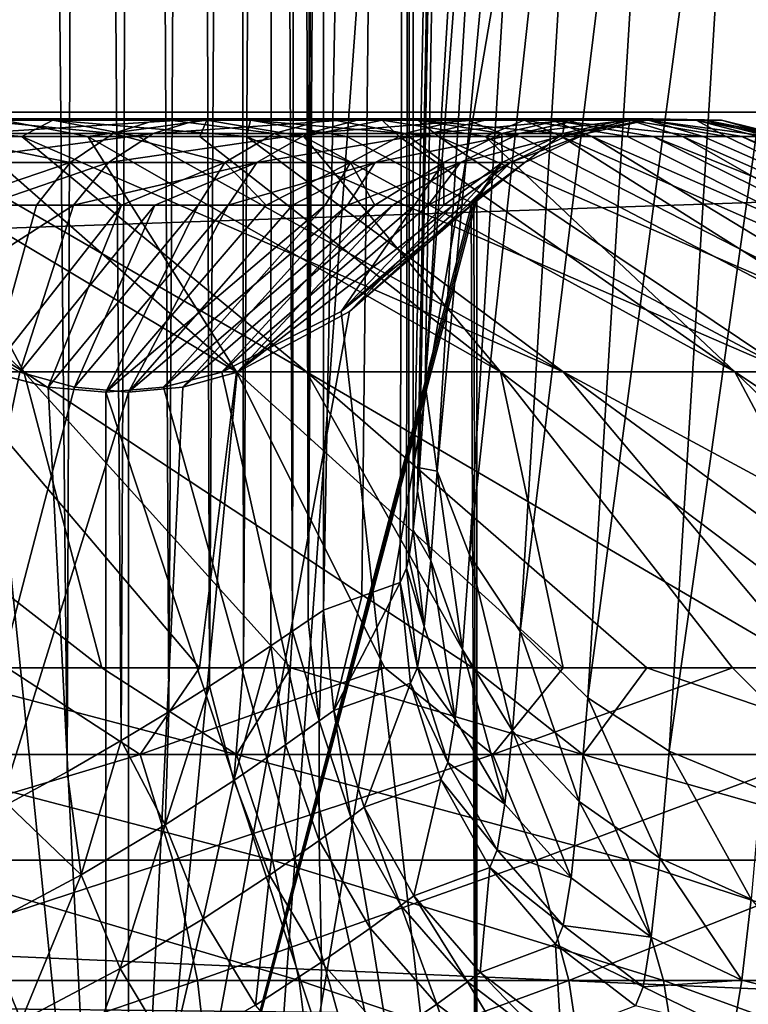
# Model space of a CAD drawing. Header units: metres. Extents: x -22 to 72, y -222 to 22.
# Tile 168 of 256: x 0.984 to 1.716, y 12.01 to 12.998. Entities that reach past the tile are written whole.
import ezdxf

# ---------------------------------------------------------------- set-up
doc = ezdxf.new("R2010")
doc.units = ezdxf.units.M
doc.layers.add('solid_509499_SW0002', color=7, linetype='CONTINUOUS')

msp = doc.modelspace()

# ---------------------------------------------------------------- linework, layer by layer
at = {"layer": 'solid_509499_SW0002'}
for points in [[(0.612328, 11.68392, 120.188515), (1.946424, 21.626549, 120.013718), (0.974193, 21.692097, 120.013718)], [(0.612328, 11.68392, 120.188515), (1.222978, 11.63586, 120.188515), (1.946424, 21.626549, 120.013718)], [(1.222978, 11.63586, 120.188515), (2.914736, 21.517445, 120.013718), (1.946424, 21.626549, 120.013718)], [(1.222978, 11.63586, 120.188515), (1.830276, 11.555908, 120.188515), (2.914736, 21.517445, 120.013718)], [(1.03216, 12.243481, 104.329926), (0.972063, 12.210772, 104.268829), (0.984238, 17.183352, 104.28038)], [(1.03216, 12.243481, 104.329926), (0.984238, 17.183352, 104.28038), (1.050379, 17.173532, 104.350677)], [(1.086336, 12.274796, 104.395325), (1.03216, 12.243481, 104.329926), (1.050379, 17.173532, 104.350677)], [(1.086336, 12.274796, 104.395325), (1.050379, 17.173532, 104.350677), (1.109399, 17.163919, 104.426971)], [(1.133993, 12.303697, 104.46386), (1.086336, 12.274796, 104.395325), (1.109399, 17.163919, 104.426971)], [(1.133993, 12.303697, 104.46386), (1.109399, 17.163919, 104.426971), (1.160723, 17.154789, 104.508461)], [(1.174822, 12.329397, 104.534325), (1.133993, 12.303697, 104.46386), (1.160723, 17.154789, 104.508461)], [(1.174822, 12.329397, 104.534325), (1.160723, 17.154789, 104.508461), (1.203892, 17.146383, 104.594345)], [(1.208904, 12.351495, 104.605835), (1.174822, 12.329397, 104.534325), (1.203892, 17.146383, 104.594345)], [(1.208904, 12.351495, 104.605835), (1.203892, 17.146383, 104.594345), (1.238557, 17.13891, 104.683792)], [(1.236575, 12.369849, 104.67791), (1.208904, 12.351495, 104.605835), (1.238557, 17.13891, 104.683792)], [(1.25816, 12.384383, 104.750191), (1.236575, 12.369849, 104.67791), (1.238557, 17.13891, 104.683792)], [(1.25816, 12.384383, 104.750191), (1.238557, 17.13891, 104.683792), (1.264455, 17.132565, 104.776001)], [(1.273957, 12.395145, 104.822334), (1.25816, 12.384383, 104.750191), (1.264455, 17.132565, 104.776001)], [(1.273957, 12.395145, 104.822334), (1.264455, 17.132565, 104.776001), (1.28139, 17.12747, 104.870079)], [(1.273957, 12.395145, 104.822334), (1.28139, 17.12747, 104.870079), (1.289257, 17.123735, 104.965103)], [(1.273957, 12.395145, 104.822334), (1.289257, 17.123735, 104.965103), (1.289257, 14.764734, 104.965103)], [(1.289257, 12.40575, 104.965103), (1.289257, 14.764734, 104.965103), (1.377988, 17.069614, 107.506042)], [(1.327713, 12.419573, 106.066338), (1.289257, 12.40575, 104.965103), (1.377988, 17.069614, 107.506042)], [(1.366214, 12.433308, 107.168877), (1.327713, 12.419573, 106.066338), (1.377988, 17.069614, 107.506042)], [(1.37279, 12.447686, 107.357201), (1.366214, 12.433308, 107.168877), (1.377988, 17.069614, 107.506042)], [(1.374957, 12.457771, 107.419235), (1.37279, 12.447686, 107.357201), (1.377988, 17.069614, 107.506042)], [(1.379293, 12.486234, 107.543396), (1.374957, 12.457771, 107.419235), (1.377988, 17.069614, 107.506042)], [(1.379293, 12.486234, 107.543396), (1.377988, 17.069614, 107.506042), (1.466298, 17.015234, 110.034897)], [(1.383513, 12.525128, 107.664261), (1.379293, 12.486234, 107.543396), (1.466298, 17.015234, 110.034897)], [(1.385569, 12.548333, 107.723122), (1.383513, 12.525128, 107.664261), (1.466298, 17.015234, 110.034897)], [(1.391491, 12.632495, 107.892693), (1.385569, 12.548333, 107.723122), (1.466298, 17.015234, 110.034897)], [(1.428754, 13.249755, 108.959785), (1.391491, 12.632495, 107.892693), (1.466298, 17.015234, 110.034897)], [(1.273957, 12.395145, 104.822334), (1.289257, 14.764734, 104.965103), (1.289257, 12.40575, 104.965103)], [(-18.430916, 12.905476), (-17.235994, 14.462728), (18.430916, 12.905476)], [(-17.235994, 14.462728), (17.235994, 14.462728), (18.430916, 12.905476)], [(1.47837, 13.783967, 110.08506), (1.391491, 12.632495, 107.892693), (1.428754, 13.249755, 108.959785)], [(1.40357, 12.545005, 107.942894), (1.391491, 12.632495, 107.892693), (1.47837, 13.783967, 110.08506)], [(1.40357, 12.545005, 107.942894), (1.47837, 13.783967, 110.08506), (1.510813, 13.699609, 110.132698)], [(1.435778, 12.461126, 107.990295), (1.40357, 12.545005, 107.942894), (1.510813, 13.699609, 110.132698)], [(1.435778, 12.461126, 107.990295), (1.510813, 13.699609, 110.132698), (1.562262, 13.622424, 110.175529)], [(1.486785, 12.384322, 108.032951), (1.435778, 12.461126, 107.990295), (1.562262, 13.622424, 110.175529)], [(1.486785, 12.384322, 108.032951), (1.562262, 13.622424, 110.175529), (1.630568, 13.555638, 110.211754)], [(1.554486, 12.317762, 108.069092), (1.486785, 12.384322, 108.032951), (1.630568, 13.555638, 110.211754)], [(1.554486, 12.317762, 108.069092), (1.630568, 13.555638, 110.211754), (1.71288, 13.502039, 110.239868)], [(1.636086, 12.264195, 108.097237), (1.554486, 12.317762, 108.069092), (1.71288, 13.502039, 110.239868)], [(1.636086, 12.264195, 108.097237), (1.71288, 13.502039, 110.239868), (1.80576, 13.463864, 110.258698)], [(-16.174217, 12.84304, 0.034086), (15.154917, 13.27972, 0.034086), (-15.880045, 13.468556, 0.034086)], [(1.728217, 12.225831, 108.116219), (1.636086, 12.264195, 108.097237), (1.80576, 13.463864, 110.258698)], [(-16.394487, 12.187861, 0.034086), (16.301477, 11.844168, 0.034086), (15.154917, 13.27972, 0.034086)], [(-16.394487, 12.187861, 0.034086), (15.154917, 13.27972, 0.034086), (-16.174217, 12.84304, 0.034086)], [(-19.485569, 11.250006), (-18.430916, 12.905476), (19.485569, 11.250006)], [(-18.430916, 12.905476), (18.430916, 12.905476), (19.485569, 11.250006)], [(1.017562, 12.897447, 128.291901), (0.976261, 12.898546, 128.237183), (0.761906, 12.898546, 128.373978)], [(0.794138, 12.897447, 128.434479), (1.017562, 12.897447, 128.291901), (0.761906, 12.898546, 128.373978)], [(0.794138, 12.897447, 128.434479), (0.863457, 12.880905, 128.472015), (0.98671, 12.880905, 128.395493)], [(0.794138, 12.897447, 128.434479), (0.98671, 12.880905, 128.395493), (1.017562, 12.897447, 128.291901)], [(0.928439, 12.898546, 125.615578), (0.890044, 12.884052, 125.670509), (1.078265, 12.884052, 125.825417)], [(1.12478, 12.898546, 125.777176), (0.928439, 12.898546, 125.615578), (1.078265, 12.884052, 125.825417)], [(0.967717, 12.897447, 125.559395), (0.928439, 12.898546, 125.615578), (1.12478, 12.898546, 125.777176)], [(0.967717, 12.897447, 125.559395), (1.052696, 12.880905, 125.539124), (0.933107, 12.880905, 125.456993)], [(1.166578, 12.898546, 128.068527), (1.118335, 12.884052, 128.022018), (0.935888, 12.884052, 128.183685)], [(0.976261, 12.898546, 128.237183), (1.166578, 12.898546, 128.068527), (0.935888, 12.884052, 128.183685)], [(1.172364, 12.897447, 125.727821), (0.967717, 12.897447, 125.559395), (1.12478, 12.898546, 125.777176)], [(1.172364, 12.897447, 125.727821), (1.052696, 12.880905, 125.539124), (0.967717, 12.897447, 125.559395)], [(1.215931, 12.897447, 128.116119), (1.166578, 12.898546, 128.068527), (0.976261, 12.898546, 128.237183)], [(1.017562, 12.897447, 128.291901), (1.215931, 12.897447, 128.116119), (0.976261, 12.898546, 128.237183)], [(1.017562, 12.897447, 128.291901), (0.98671, 12.880905, 128.395493), (1.103224, 12.880905, 128.309052)], [(1.017562, 12.897447, 128.291901), (1.103224, 12.880905, 128.309052), (1.212201, 12.880905, 128.213287)], [(1.017562, 12.897447, 128.291901), (1.212201, 12.880905, 128.213287), (1.215931, 12.897447, 128.116119)], [(1.172364, 12.897447, 125.727821), (1.165094, 12.880905, 125.630852), (1.052696, 12.880905, 125.539124)], [(1.12478, 12.898546, 125.777176), (1.078265, 12.884052, 125.825417), (1.239936, 12.884052, 126.007866)], [(1.32817, 12.898546, 127.872192), (1.273244, 12.884052, 127.833794), (1.118335, 12.884052, 128.022018)], [(1.166578, 12.898546, 128.068527), (1.32817, 12.898546, 127.872192), (1.118335, 12.884052, 128.022018)], [(1.293425, 12.898546, 125.967491), (1.12478, 12.898546, 125.777176), (1.239936, 12.884052, 126.007866)], [(1.172364, 12.897447, 125.727821), (1.12478, 12.898546, 125.777176), (1.293425, 12.898546, 125.967491)], [(1.172364, 12.897447, 125.727821), (1.269533, 12.880905, 125.731552), (1.165094, 12.880905, 125.630852)], [(1.384359, 12.897447, 127.911469), (1.32817, 12.898546, 127.872192), (1.166578, 12.898546, 128.068527)], [(1.215931, 12.897447, 128.116119), (1.384359, 12.897447, 127.911469), (1.166578, 12.898546, 128.068527)], [(1.348144, 12.897447, 125.926186), (1.172364, 12.897447, 125.727821), (1.293425, 12.898546, 125.967491)], [(1.348144, 12.897447, 125.926186), (1.269533, 12.880905, 125.731552), (1.172364, 12.897447, 125.727821)], [(1.215931, 12.897447, 128.116119), (1.212201, 12.880905, 128.213287), (1.312898, 12.880905, 128.108841)], [(1.215931, 12.897447, 128.116119), (1.312898, 12.880905, 128.108841), (1.404627, 12.880905, 127.996445)], [(1.215931, 12.897447, 128.116119), (1.404627, 12.880905, 127.996445), (1.384359, 12.897447, 127.911469)], [(1.293425, 12.898546, 125.967491), (1.239936, 12.884052, 126.007866), (1.371076, 12.884052, 126.213356)], [(1.348144, 12.897447, 125.926186), (1.365299, 12.880905, 125.84053), (1.269533, 12.880905, 125.731552)], [(1.457058, 12.898546, 127.652985), (1.396802, 12.884052, 127.623657), (1.273244, 12.884052, 127.833794)], [(1.32817, 12.898546, 127.872192), (1.457058, 12.898546, 127.652985), (1.273244, 12.884052, 127.833794)], [(1.430222, 12.898546, 126.181847), (1.293425, 12.898546, 125.967491), (1.371076, 12.884052, 126.213356)], [(1.348144, 12.897447, 125.926186), (1.293425, 12.898546, 125.967491), (1.430222, 12.898546, 126.181847)], [(1.518699, 12.897447, 127.682991), (1.457058, 12.898546, 127.652985), (1.32817, 12.898546, 127.872192)], [(1.384359, 12.897447, 127.911469), (1.518699, 12.897447, 127.682991), (1.32817, 12.898546, 127.872192)], [(1.490728, 12.897447, 126.149612), (1.348144, 12.897447, 125.926186), (1.430222, 12.898546, 126.181847)], [(1.348144, 12.897447, 125.926186), (1.45174, 12.880905, 125.957039), (1.365299, 12.880905, 125.84053)], [(1.490728, 12.897447, 126.149612), (1.45174, 12.880905, 125.957039), (1.348144, 12.897447, 125.926186)], [(1.430222, 12.898546, 126.181847), (1.371076, 12.884052, 126.213356), (1.468455, 12.884052, 126.436829)], [(1.384359, 12.897447, 127.911469), (1.404627, 12.880905, 127.996445), (1.48676, 12.880905, 127.876862)], [(1.384359, 12.897447, 127.911469), (1.48676, 12.880905, 127.876862), (1.558738, 12.880905, 127.750893)], [(1.384359, 12.897447, 127.911469), (1.558738, 12.880905, 127.750893), (1.518699, 12.897447, 127.682991)], [(1.550068, 12.898546, 127.416321), (1.485966, 12.884052, 127.396782), (1.396802, 12.884052, 127.623657)], [(1.457058, 12.898546, 127.652985), (1.550068, 12.898546, 127.416321), (1.396802, 12.884052, 127.623657)], [(1.531802, 12.898546, 126.414963), (1.430222, 12.898546, 126.181847), (1.468455, 12.884052, 126.436829)], [(1.490728, 12.897447, 126.149612), (1.430222, 12.898546, 126.181847), (1.531802, 12.898546, 126.414963)], [(1.490728, 12.897447, 126.149612), (1.528263, 12.880905, 126.080292), (1.45174, 12.880905, 125.957039)], [(1.615644, 12.897447, 127.436317), (1.550068, 12.898546, 127.416321), (1.457058, 12.898546, 127.652985)], [(1.518699, 12.897447, 127.682991), (1.615644, 12.897447, 127.436317), (1.457058, 12.898546, 127.652985)], [(1.531802, 12.898546, 126.414963), (1.468455, 12.884052, 126.436829), (1.529676, 12.884052, 126.672791)], [(1.604911, 12.898546, 127.168022), (1.53854, 12.884052, 127.158745), (1.485966, 12.884052, 127.396782)], [(1.550068, 12.898546, 127.416321), (1.604911, 12.898546, 127.168022), (1.485966, 12.884052, 127.396782)], [(1.596605, 12.897447, 126.392593), (1.490728, 12.897447, 126.149612), (1.531802, 12.898546, 126.414963)], [(1.490728, 12.897447, 126.149612), (1.594347, 12.880905, 126.20945), (1.528263, 12.880905, 126.080292)], [(1.596605, 12.897447, 126.392593), (1.594347, 12.880905, 126.20945), (1.490728, 12.897447, 126.149612)], [(1.518699, 12.897447, 127.682991), (1.558738, 12.880905, 127.750893), (1.620067, 12.880905, 127.619423)], [(1.518699, 12.897447, 127.682991), (1.620067, 12.880905, 127.619423), (1.67033, 12.880905, 127.48333)], [(1.518699, 12.897447, 127.682991), (1.67033, 12.880905, 127.48333), (1.615644, 12.897447, 127.436317)], [(1.595664, 12.898546, 126.661102), (1.529676, 12.884052, 126.672791), (1.553231, 12.884052, 126.915421)], [(1.595664, 12.898546, 126.661102), (1.531802, 12.898546, 126.414963), (1.529676, 12.884052, 126.672791)], [(1.596605, 12.897447, 126.392593), (1.531802, 12.898546, 126.414963), (1.595664, 12.898546, 126.661102)], [(1.620235, 12.898546, 126.914192), (1.553231, 12.884052, 126.915421), (1.53854, 12.884052, 127.158745)], [(1.604911, 12.898546, 127.168022), (1.620235, 12.898546, 126.914192), (1.53854, 12.884052, 127.158745)], [(1.672807, 12.897447, 127.177505), (1.604911, 12.898546, 127.168022), (1.550068, 12.898546, 127.416321)], [(1.615644, 12.897447, 127.436317), (1.672807, 12.897447, 127.177505), (1.550068, 12.898546, 127.416321)], [(1.620235, 12.898546, 126.914192), (1.595664, 12.898546, 126.661102), (1.553231, 12.884052, 126.915421)], [(1.596605, 12.897447, 126.392593), (1.64954, 12.880905, 126.343613), (1.594347, 12.880905, 126.20945)], [(1.663169, 12.897447, 126.649139), (1.595664, 12.898546, 126.661102), (1.620235, 12.898546, 126.914192)], [(1.663169, 12.897447, 126.649139), (1.596605, 12.897447, 126.392593), (1.595664, 12.898546, 126.661102)], [(1.596605, 12.897447, 126.392593), (1.693465, 12.880905, 126.48188), (1.64954, 12.880905, 126.343613)], [(1.663169, 12.897447, 126.649139), (1.693465, 12.880905, 126.48188), (1.596605, 12.897447, 126.392593)], [(1.68878, 12.897447, 126.912949), (1.620235, 12.898546, 126.914192), (1.604911, 12.898546, 127.168022)], [(1.672807, 12.897447, 127.177505), (1.68878, 12.897447, 126.912949), (1.604911, 12.898546, 127.168022)], [(1.615644, 12.897447, 127.436317), (1.67033, 12.880905, 127.48333), (1.709183, 12.880905, 127.343552)], [(1.615644, 12.897447, 127.436317), (1.709183, 12.880905, 127.343552), (1.73636, 12.880905, 127.201042)], [(1.615644, 12.897447, 127.436317), (1.73636, 12.880905, 127.201042), (1.672807, 12.897447, 127.177505)], [(1.68878, 12.897447, 126.912949), (1.663169, 12.897447, 126.649139), (1.620235, 12.898546, 126.914192)], [(1.663169, 12.897447, 126.649139), (1.746389, 12.880905, 126.766914), (1.725821, 12.880905, 126.623306)], [(1.68878, 12.897447, 126.912949), (1.746389, 12.880905, 126.766914), (1.663169, 12.897447, 126.649139)], [(1.663169, 12.897447, 126.649139), (1.725821, 12.880905, 126.623306), (1.693465, 12.880905, 126.48188)], [(1.672807, 12.897447, 127.177505), (1.73636, 12.880905, 127.201042), (1.751677, 12.880905, 127.056778)], [(1.672807, 12.897447, 127.177505), (1.751677, 12.880905, 127.056778), (1.755027, 12.880905, 126.911736)], [(1.672807, 12.897447, 127.177505), (1.755027, 12.880905, 126.911736), (1.68878, 12.897447, 126.912949)], [(1.68878, 12.897447, 126.912949), (1.755027, 12.880905, 126.911736), (1.746389, 12.880905, 126.766914)], [(0.988521, 12.64464, 129.007828), (0.734305, 12.880905, 128.538101), (0.600136, 12.880905, 128.593292)], [(0.68471, 12.64464, 129.127502), (0.988521, 12.64464, 129.007828), (0.600136, 12.880905, 128.593292)], [(0.988521, 12.64464, 129.007828), (0.863457, 12.880905, 128.472015), (0.734305, 12.880905, 128.538101)], [(1.201979, 12.64464, 124.996231), (0.807145, 12.880905, 125.385017), (0.933107, 12.880905, 125.456993)], [(1.201979, 12.64464, 124.996231), (0.912584, 12.64464, 124.844994), (0.807145, 12.880905, 125.385017)], [(0.890044, 12.884052, 125.670509), (0.854537, 12.85472, 125.721298), (1.035249, 12.85472, 125.870033)], [(1.272208, 12.64464, 128.846146), (0.98671, 12.880905, 128.395493), (0.863457, 12.880905, 128.472015)], [(0.988521, 12.64464, 129.007828), (1.272208, 12.64464, 128.846146), (0.863457, 12.880905, 128.472015)], [(1.078265, 12.884052, 125.825417), (0.890044, 12.884052, 125.670509), (1.035249, 12.85472, 125.870033)], [(1.118335, 12.884052, 128.022018), (1.073721, 12.85472, 127.979004), (0.898553, 12.85472, 128.134216)], [(0.935888, 12.884052, 128.183685), (1.118335, 12.884052, 128.022018), (0.898553, 12.85472, 128.134216)], [(1.201979, 12.64464, 124.996231), (0.933107, 12.880905, 125.456993), (1.052696, 12.880905, 125.539124)], [(1.529997, 12.64464, 128.645721), (1.103224, 12.880905, 128.309052), (0.98671, 12.880905, 128.395493)], [(1.272208, 12.64464, 128.846146), (1.529997, 12.64464, 128.645721), (0.98671, 12.880905, 128.395493)], [(1.078265, 12.884052, 125.825417), (1.035249, 12.85472, 125.870033), (1.190471, 12.85472, 126.045197)], [(1.466906, 12.64464, 125.187111), (1.052696, 12.880905, 125.539124), (1.165094, 12.880905, 125.630852)], [(1.466906, 12.64464, 125.187111), (1.201979, 12.64464, 124.996231), (1.052696, 12.880905, 125.539124)], [(1.273244, 12.884052, 127.833794), (1.22245, 12.85472, 127.798286), (1.073721, 12.85472, 127.979004)], [(1.118335, 12.884052, 128.022018), (1.273244, 12.884052, 127.833794), (1.073721, 12.85472, 127.979004)], [(1.239936, 12.884052, 126.007866), (1.078265, 12.884052, 125.825417), (1.190471, 12.85472, 126.045197)], [(1.529997, 12.64464, 128.645721), (1.212201, 12.880905, 128.213287), (1.103224, 12.880905, 128.309052)], [(1.466906, 12.64464, 125.187111), (1.165094, 12.880905, 125.630852), (1.269533, 12.880905, 125.731552)], [(1.239936, 12.884052, 126.007866), (1.190471, 12.85472, 126.045197), (1.316379, 12.85472, 126.242493)], [(1.756639, 12.64464, 128.41066), (1.312898, 12.880905, 128.108841), (1.212201, 12.880905, 128.213287)], [(1.529997, 12.64464, 128.645721), (1.756639, 12.64464, 128.41066), (1.212201, 12.880905, 128.213287)], [(1.396802, 12.884052, 127.623657), (1.341079, 12.85472, 127.596535), (1.22245, 12.85472, 127.798286)], [(1.273244, 12.884052, 127.833794), (1.396802, 12.884052, 127.623657), (1.22245, 12.85472, 127.798286)], [(1.371076, 12.884052, 126.213356), (1.239936, 12.884052, 126.007866), (1.316379, 12.85472, 126.242493)], [(1.701971, 12.64464, 125.413757), (1.269533, 12.880905, 125.731552), (1.365299, 12.880905, 125.84053)], [(1.701971, 12.64464, 125.413757), (1.466906, 12.64464, 125.187111), (1.269533, 12.880905, 125.731552)], [(1.756639, 12.64464, 128.41066), (1.404627, 12.880905, 127.996445), (1.312898, 12.880905, 128.108841)], [(1.371076, 12.884052, 126.213356), (1.316379, 12.85472, 126.242493), (1.409873, 12.85472, 126.457054)], [(1.485966, 12.884052, 127.396782), (1.426685, 12.85472, 127.378708), (1.341079, 12.85472, 127.596535)], [(1.396802, 12.884052, 127.623657), (1.485966, 12.884052, 127.396782), (1.341079, 12.85472, 127.596535)], [(1.701971, 12.64464, 125.413757), (1.365299, 12.880905, 125.84053), (1.45174, 12.880905, 125.957039)], [(1.468455, 12.884052, 126.436829), (1.371076, 12.884052, 126.213356), (1.409873, 12.85472, 126.457054)], [(1.947522, 12.64464, 128.145737), (1.48676, 12.880905, 127.876862), (1.404627, 12.880905, 127.996445)], [(1.756639, 12.64464, 128.41066), (1.947522, 12.64464, 128.145737), (1.404627, 12.880905, 127.996445)], [(1.468455, 12.884052, 126.436829), (1.409873, 12.85472, 126.457054), (1.468652, 12.85472, 126.683594)], [(1.53854, 12.884052, 127.158745), (1.477162, 12.85472, 127.150169), (1.426685, 12.85472, 127.378708)], [(1.485966, 12.884052, 127.396782), (1.53854, 12.884052, 127.158745), (1.426685, 12.85472, 127.378708)], [(1.902389, 12.64464, 125.671547), (1.45174, 12.880905, 125.957039), (1.528263, 12.880905, 126.080292)], [(1.902389, 12.64464, 125.671547), (1.701971, 12.64464, 125.413757), (1.45174, 12.880905, 125.957039)], [(1.529676, 12.884052, 126.672791), (1.468455, 12.884052, 126.436829), (1.468652, 12.85472, 126.683594)], [(1.529676, 12.884052, 126.672791), (1.468652, 12.85472, 126.683594), (1.491267, 12.85472, 126.91655)], [(1.553231, 12.884052, 126.915421), (1.491267, 12.85472, 126.91655), (1.477162, 12.85472, 127.150169)], [(1.53854, 12.884052, 127.158745), (1.553231, 12.884052, 126.915421), (1.477162, 12.85472, 127.150169)], [(1.947522, 12.64464, 128.145737), (1.558738, 12.880905, 127.750893), (1.48676, 12.880905, 127.876862)], [(1.553231, 12.884052, 126.915421), (1.529676, 12.884052, 126.672791), (1.491267, 12.85472, 126.91655)], [(2.064079, 12.64464, 125.955231), (1.528263, 12.880905, 126.080292), (1.594347, 12.880905, 126.20945)], [(2.064079, 12.64464, 125.955231), (1.902389, 12.64464, 125.671547), (1.528263, 12.880905, 126.080292)], [(2.098758, 12.64464, 127.856339), (1.620067, 12.880905, 127.619423), (1.558738, 12.880905, 127.750893)], [(1.947522, 12.64464, 128.145737), (2.098758, 12.64464, 127.856339), (1.558738, 12.880905, 127.750893)], [(2.064079, 12.64464, 125.955231), (1.594347, 12.880905, 126.20945), (1.64954, 12.880905, 126.343613)], [(2.20727, 12.64464, 127.548363), (1.67033, 12.880905, 127.48333), (1.620067, 12.880905, 127.619423)], [(2.098758, 12.64464, 127.856339), (2.20727, 12.64464, 127.548363), (1.620067, 12.880905, 127.619423)], [(2.183751, 12.64464, 126.259041), (1.64954, 12.880905, 126.343613), (1.693465, 12.880905, 126.48188)], [(2.183751, 12.64464, 126.259041), (2.064079, 12.64464, 125.955231), (1.64954, 12.880905, 126.343613)], [(2.20727, 12.64464, 127.548363), (1.709183, 12.880905, 127.343552), (1.67033, 12.880905, 127.48333)], [(2.183751, 12.64464, 126.259041), (1.693465, 12.880905, 126.48188), (1.725821, 12.880905, 126.623306)], [(2.270849, 12.64464, 127.228081), (1.73636, 12.880905, 127.201042), (1.709183, 12.880905, 127.343552)], [(2.20727, 12.64464, 127.548363), (2.270849, 12.64464, 127.228081), (1.709183, 12.880905, 127.343552)], [(1.035249, 12.85472, 125.870033), (0.854537, 12.85472, 125.721298), (0.908966, 12.812132, 125.829643)], [(0.948994, 12.812132, 128.023972), (0.898553, 12.85472, 128.134216), (1.073721, 12.85472, 127.979004)], [(1.035249, 12.85472, 125.870033), (0.908966, 12.812132, 125.829643), (1.001462, 12.812132, 125.911987)], [(1.038425, 12.812132, 127.938309), (0.948994, 12.812132, 128.023972), (1.073721, 12.85472, 127.979004)], [(1.035249, 12.85472, 125.870033), (1.001462, 12.812132, 125.911987), (1.086528, 12.812132, 126.001984)], [(1.190471, 12.85472, 126.045197), (1.035249, 12.85472, 125.870033), (1.086528, 12.812132, 126.001984)], [(1.038425, 12.812132, 127.938309), (1.073721, 12.85472, 127.979004), (1.22245, 12.85472, 127.798286)], [(1.120153, 12.812132, 127.845261), (1.038425, 12.812132, 127.938309), (1.22245, 12.85472, 127.798286)], [(1.190471, 12.85472, 126.045197), (1.086528, 12.812132, 126.001984), (1.163535, 12.812132, 126.098976)], [(1.193571, 12.812132, 127.745529), (1.120153, 12.812132, 127.845261), (1.22245, 12.85472, 127.798286)], [(1.190471, 12.85472, 126.045197), (1.163535, 12.812132, 126.098976), (1.231911, 12.812132, 126.202225)], [(1.316379, 12.85472, 126.242493), (1.190471, 12.85472, 126.045197), (1.231911, 12.812132, 126.202225)], [(1.193571, 12.812132, 127.745529), (1.22245, 12.85472, 127.798286), (1.341079, 12.85472, 127.596535)], [(1.258135, 12.812132, 127.639854), (1.193571, 12.812132, 127.745529), (1.341079, 12.85472, 127.596535)], [(1.316379, 12.85472, 126.242493), (1.231911, 12.812132, 126.202225), (1.291148, 12.812132, 126.310982)], [(1.313367, 12.812132, 127.529015), (1.258135, 12.812132, 127.639854), (1.341079, 12.85472, 127.596535)], [(1.316379, 12.85472, 126.242493), (1.291148, 12.812132, 126.310982), (1.340808, 12.812132, 126.424423)], [(1.313367, 12.812132, 127.529015), (1.341079, 12.85472, 127.596535), (1.426685, 12.85472, 127.378708)], [(1.358856, 12.812132, 127.413834), (1.313367, 12.812132, 127.529015), (1.426685, 12.85472, 127.378708)], [(1.409873, 12.85472, 126.457054), (1.316379, 12.85472, 126.242493), (1.340808, 12.812132, 126.424423)], [(1.409873, 12.85472, 126.457054), (1.340808, 12.812132, 126.424423), (1.380522, 12.812132, 126.541725)], [(1.394266, 12.812132, 127.295158), (1.358856, 12.812132, 127.413834), (1.426685, 12.85472, 127.378708)], [(1.409873, 12.85472, 126.457054), (1.380522, 12.812132, 126.541725), (1.409995, 12.812132, 126.66201)], [(1.394266, 12.812132, 127.295158), (1.426685, 12.85472, 127.378708), (1.477162, 12.85472, 127.150169)], [(1.419332, 12.812132, 127.173882), (1.394266, 12.812132, 127.295158), (1.477162, 12.85472, 127.150169)], [(1.468652, 12.85472, 126.683594), (1.409873, 12.85472, 126.457054), (1.409995, 12.812132, 126.66201)], [(1.468652, 12.85472, 126.683594), (1.409995, 12.812132, 126.66201), (1.429008, 12.812132, 126.784378)], [(1.43387, 12.812132, 127.050896), (1.419332, 12.812132, 127.173882), (1.477162, 12.85472, 127.150169)], [(1.468652, 12.85472, 126.683594), (1.429008, 12.812132, 126.784378), (1.437422, 12.812132, 126.907936)], [(1.43387, 12.812132, 127.050896), (1.491267, 12.85472, 126.91655), (1.437772, 12.812132, 126.927124)], [(1.43387, 12.812132, 127.050896), (1.477162, 12.85472, 127.150169), (1.491267, 12.85472, 126.91655)], [(1.468652, 12.85472, 126.683594), (1.437422, 12.812132, 126.907936), (1.440259, 12.814825, 126.912651)], [(1.491267, 12.85472, 126.91655), (1.440436, 12.814825, 126.922302), (1.437772, 12.812132, 126.927124)], [(1.468652, 12.85472, 126.683594), (1.440259, 12.814825, 126.912651), (1.443136, 12.8175, 126.917427)], [(1.491267, 12.85472, 126.91655), (1.443136, 12.8175, 126.917427), (1.440436, 12.814825, 126.922302)], [(1.491267, 12.85472, 126.91655), (1.468652, 12.85472, 126.683594), (1.443136, 12.8175, 126.917427)], [(0.69877, 11.5, 125.680794), (1.070953, 11.5, 126.29911), (0.69877, 12.8175, 125.680794)], [(0.701646, 12.814825, 125.685577), (0.69877, 12.8175, 125.680794), (1.070953, 11.5, 126.29911)], [(1.443136, 12.8175, 126.917427), (1.443136, 11.5, 126.917427), (1.093751, 11.5, 127.548904)], [(1.440436, 12.814825, 126.922302), (1.443136, 12.8175, 126.917427), (1.093751, 11.5, 127.548904)], [(1.440259, 12.814825, 126.912651), (1.443136, 11.5, 126.917427), (1.443136, 12.8175, 126.917427)], [(0.701646, 12.814825, 125.685577), (1.070953, 11.5, 126.29911), (0.704483, 12.812132, 125.690292)], [(0.834858, 12.70546, 125.906883), (0.704483, 12.812132, 125.690292), (1.070953, 11.5, 126.29911)], [(1.038425, 12.812132, 127.938309), (0.984649, 12.644417, 127.746094), (0.872118, 12.705461, 127.949486)], [(1.038425, 12.812132, 127.938309), (0.872118, 12.705461, 127.949486), (0.948994, 12.812132, 128.023972)], [(0.954732, 12.644416, 126.106033), (1.001462, 12.812132, 125.911987), (0.908966, 12.812132, 125.829643)], [(0.954732, 12.644416, 126.106033), (1.086528, 12.812132, 126.001984), (1.001462, 12.812132, 125.911987)], [(0.954732, 12.644416, 126.106033), (1.013028, 12.6293, 126.202881), (1.086528, 12.812132, 126.001984)], [(1.120153, 12.812132, 127.845261), (1.039373, 12.6293, 127.647186), (0.984649, 12.644417, 127.746094)], [(1.120153, 12.812132, 127.845261), (0.984649, 12.644417, 127.746094), (1.038425, 12.812132, 127.938309)], [(1.013028, 12.6293, 126.202881), (1.163535, 12.812132, 126.098976), (1.086528, 12.812132, 126.001984)], [(1.013028, 12.6293, 126.202881), (1.070954, 12.624264, 126.29911), (1.163535, 12.812132, 126.098976)], [(1.193571, 12.812132, 127.745529), (1.09375, 12.624264, 127.548904), (1.039373, 12.6293, 127.647186)], [(1.193571, 12.812132, 127.745529), (1.039373, 12.6293, 127.647186), (1.120153, 12.812132, 127.845261)], [(1.070954, 12.624264, 126.29911), (1.231911, 12.812132, 126.202225), (1.163535, 12.812132, 126.098976)], [(1.070954, 12.624264, 126.29911), (1.291148, 12.812132, 126.310982), (1.231911, 12.812132, 126.202225)], [(1.070954, 12.624264, 126.29911), (1.128878, 12.6293, 126.395348), (1.291148, 12.812132, 126.310982)], [(1.313367, 12.812132, 127.529015), (1.148127, 12.6293, 127.450623), (1.09375, 12.624264, 127.548904)], [(1.258135, 12.812132, 127.639854), (1.09375, 12.624264, 127.548904), (1.193571, 12.812132, 127.745529)], [(1.313367, 12.812132, 127.529015), (1.09375, 12.624264, 127.548904), (1.258135, 12.812132, 127.639854)], [(1.440436, 12.814825, 126.922302), (1.093751, 11.5, 127.548904), (1.437772, 12.812132, 126.927124)], [(1.315384, 12.70546, 127.148323), (1.437772, 12.812132, 126.927124), (1.093751, 11.5, 127.548904)], [(1.128878, 12.6293, 126.395348), (1.340808, 12.812132, 126.424423), (1.291148, 12.812132, 126.310982)], [(1.128878, 12.6293, 126.395348), (1.187174, 12.644417, 126.492195), (1.340808, 12.812132, 126.424423)], [(1.358856, 12.812132, 127.413834), (1.202852, 12.644416, 127.351715), (1.148127, 12.6293, 127.450623)], [(1.358856, 12.812132, 127.413834), (1.148127, 12.6293, 127.450623), (1.313367, 12.812132, 127.529015)], [(1.187174, 12.644417, 126.492195), (1.380522, 12.812132, 126.541725), (1.340808, 12.812132, 126.424423)], [(1.187174, 12.644417, 126.492195), (1.307048, 12.705461, 126.691338), (1.380522, 12.812132, 126.541725)], [(1.419332, 12.812132, 127.173882), (1.315384, 12.70546, 127.148323), (1.202852, 12.644416, 127.351715)], [(1.394266, 12.812132, 127.295158), (1.202852, 12.644416, 127.351715), (1.358856, 12.812132, 127.413834)], [(1.419332, 12.812132, 127.173882), (1.202852, 12.644416, 127.351715), (1.394266, 12.812132, 127.295158)], [(1.307048, 12.705461, 126.691338), (1.409995, 12.812132, 126.66201), (1.380522, 12.812132, 126.541725)], [(1.307048, 12.705461, 126.691338), (1.429008, 12.812132, 126.784378), (1.409995, 12.812132, 126.66201)], [(1.307048, 12.705461, 126.691338), (1.437422, 12.812132, 126.907936), (1.429008, 12.812132, 126.784378)], [(1.443136, 11.5, 126.917427), (1.437422, 12.812132, 126.907936), (1.307048, 12.705461, 126.691338)], [(1.43387, 12.812132, 127.050896), (1.437772, 12.812132, 126.927124), (1.315384, 12.70546, 127.148323)], [(1.43387, 12.812132, 127.050896), (1.315384, 12.70546, 127.148323), (1.419332, 12.812132, 127.173882)], [(1.440259, 12.814825, 126.912651), (1.437422, 12.812132, 126.907936), (1.443136, 11.5, 126.917427)], [(0.872118, 12.705461, 127.949486), (0.984649, 12.644417, 127.746094), (0.744366, 11.5, 128.180374)], [(0.834858, 12.70546, 125.906883), (1.070953, 11.5, 126.29911), (0.954732, 12.644416, 126.106033)], [(1.202852, 12.644416, 127.351715), (1.315384, 12.70546, 127.148323), (1.093751, 11.5, 127.548904)], [(1.443136, 11.5, 126.917427), (1.307048, 12.705461, 126.691338), (1.187174, 12.644417, 126.492195)], [(1.066767, 12.347883, 129.522507), (0.988521, 12.64464, 129.007828), (0.68471, 12.64464, 129.127502)], [(0.871073, 12.347883, 129.595016), (1.066767, 12.347883, 129.522507), (0.68471, 12.64464, 129.127502)], [(0.984649, 12.644417, 127.746094), (1.039373, 12.6293, 127.647186), (0.744366, 11.5, 128.180374)], [(1.164779, 12.347883, 124.407753), (0.912584, 12.64464, 124.844994), (1.201979, 12.64464, 124.996231)], [(1.164779, 12.347883, 124.407753), (0.972007, 12.347883, 124.327805), (0.912584, 12.64464, 124.844994)], [(0.954732, 12.644416, 126.106033), (1.070953, 11.5, 126.29911), (1.013028, 12.6293, 126.202881)], [(1.439196, 12.347883, 129.334717), (1.272208, 12.64464, 128.846146), (0.988521, 12.64464, 129.007828)], [(1.256495, 12.347883, 129.435577), (1.439196, 12.347883, 129.334717), (0.988521, 12.64464, 129.007828)], [(1.066767, 12.347883, 129.522507), (1.256495, 12.347883, 129.435577), (0.988521, 12.64464, 129.007828)], [(1.148127, 12.6293, 127.450623), (1.202852, 12.644416, 127.351715), (1.093751, 11.5, 127.548904)], [(1.443136, 11.5, 126.917427), (1.187174, 12.644417, 126.492195), (1.128878, 12.6293, 126.395348)], [(1.351037, 12.347883, 124.501892), (1.164779, 12.347883, 124.407753), (1.201979, 12.64464, 124.996231)], [(1.52974, 12.347883, 124.60968), (1.201979, 12.64464, 124.996231), (1.466906, 12.64464, 125.187111)], [(1.52974, 12.347883, 124.60968), (1.351037, 12.347883, 124.501892), (1.201979, 12.64464, 124.996231)], [(1.779476, 12.347883, 129.093506), (1.529997, 12.64464, 128.645721), (1.272208, 12.64464, 128.846146)], [(1.613849, 12.347883, 129.220474), (1.779476, 12.347883, 129.093506), (1.272208, 12.64464, 128.846146)], [(1.439196, 12.347883, 129.334717), (1.613849, 12.347883, 129.220474), (1.272208, 12.64464, 128.846146)], [(1.86053, 12.347883, 124.863747), (1.466906, 12.64464, 125.187111), (1.701971, 12.64464, 125.413757)], [(1.699888, 12.347883, 124.730522), (1.52974, 12.347883, 124.60968), (1.466906, 12.64464, 125.187111)], [(1.86053, 12.347883, 124.863747), (1.699888, 12.347883, 124.730522), (1.466906, 12.64464, 125.187111)], [(2.080006, 12.347883, 128.804276), (1.756639, 12.64464, 128.41066), (1.529997, 12.64464, 128.645721)], [(1.935152, 12.347883, 128.954514), (2.080006, 12.347883, 128.804276), (1.529997, 12.64464, 128.645721)], [(1.779476, 12.347883, 129.093506), (1.935152, 12.347883, 128.954514), (1.529997, 12.64464, 128.645721)], [(2.149758, 12.347883, 125.164276), (1.701971, 12.64464, 125.413757), (1.902389, 12.64464, 125.671547)], [(2.010766, 12.347883, 125.008598), (1.86053, 12.347883, 124.863747), (1.701971, 12.64464, 125.413757)], [(2.149758, 12.347883, 125.164276), (2.010766, 12.347883, 125.008598), (1.701971, 12.64464, 125.413757)], [(1.039373, 12.6293, 127.647186), (1.09375, 12.624264, 127.548904), (0.744366, 11.5, 128.180374)], [(1.013028, 12.6293, 126.202881), (1.070953, 11.5, 126.29911), (1.070954, 12.624264, 126.29911)], [(1.443136, 11.5, 126.917427), (1.128878, 12.6293, 126.395348), (1.070954, 12.624264, 126.29911)], [(1.09375, 12.624264, 127.548904), (1.148127, 12.6293, 127.450623), (1.093751, 11.5, 127.548904)], [(1.40357, 12.545005, 107.942894), (1.385569, 12.548333, 107.723122), (1.391491, 12.632495, 107.892693)], [(1.09375, 12.624264, 127.548904), (1.093751, 11.5, 127.548904), (0.744366, 11.5, 128.180374)], [(1.443136, 11.5, 126.917427), (1.070954, 12.624264, 126.29911), (1.070953, 11.5, 126.29911)], [(1.39716, 12.455309, 107.761353), (1.383513, 12.525128, 107.664261), (1.385569, 12.548333, 107.723122)], [(1.39716, 12.455309, 107.761353), (1.385569, 12.548333, 107.723122), (1.40357, 12.545005, 107.942894)], [(1.428772, 12.36621, 107.797569), (1.39716, 12.455309, 107.761353), (1.40357, 12.545005, 107.942894)], [(1.428772, 12.36621, 107.797569), (1.40357, 12.545005, 107.942894), (1.435778, 12.461126, 107.990295)], [(1.39716, 12.455309, 107.761353), (1.379293, 12.486234, 107.543396), (1.383513, 12.525128, 107.664261)], [(1.390437, 12.389281, 107.569748), (1.374957, 12.457771, 107.419235), (1.379293, 12.486234, 107.543396)], [(1.390437, 12.389281, 107.569748), (1.379293, 12.486234, 107.543396), (1.39716, 12.455309, 107.761353)], [(1.479099, 12.284574, 107.830009), (1.428772, 12.36621, 107.797569), (1.435778, 12.461126, 107.990295)], [(1.479099, 12.284574, 107.830009), (1.435778, 12.461126, 107.990295), (1.486785, 12.384322, 108.032951)], [(1.390437, 12.389281, 107.569748), (1.37279, 12.447686, 107.357201), (1.374957, 12.457771, 107.419235)], [(1.421545, 12.296279, 107.594246), (1.390437, 12.389281, 107.569748), (1.39716, 12.455309, 107.761353)], [(1.421545, 12.296279, 107.594246), (1.39716, 12.455309, 107.761353), (1.428772, 12.36621, 107.797569)], [(1.383512, 12.348126, 107.371254), (1.366214, 12.433308, 107.168877), (1.37279, 12.447686, 107.357201)], [(1.383512, 12.348126, 107.371254), (1.37279, 12.447686, 107.357201), (1.390437, 12.389281, 107.569748)], [(1.29958, 12.305012, 104.966927), (1.327713, 12.419573, 106.066338), (1.366214, 12.433308, 107.168877)], [(1.29958, 12.305012, 104.966927), (1.366214, 12.433308, 107.168877), (1.376523, 12.332487, 107.169769)], [(1.383512, 12.348126, 107.371254), (1.376523, 12.332487, 107.169769), (1.366214, 12.433308, 107.168877)], [(1.29958, 12.305012, 104.966927), (1.289257, 12.40575, 104.965103), (1.327713, 12.419573, 106.066338)], [(1.285062, 12.294457, 104.826263), (1.273957, 12.395145, 104.822334), (1.289257, 12.40575, 104.965103)], [(1.285062, 12.294457, 104.826263), (1.289257, 12.40575, 104.965103), (1.29958, 12.305012, 104.966927)], [(1.285062, 12.294457, 104.826263), (1.25816, 12.384383, 104.750191), (1.273957, 12.395145, 104.822334)], [(1.251331, 12.270426, 104.689499), (1.236575, 12.369849, 104.67791), (1.25816, 12.384383, 104.750191)], [(1.251331, 12.270426, 104.689499), (1.25816, 12.384383, 104.750191), (1.285062, 12.294457, 104.826263)], [(1.383512, 12.348126, 107.371254), (1.390437, 12.389281, 107.569748), (1.421545, 12.296279, 107.594246)], [(1.546077, 12.213745, 107.857338), (1.479099, 12.284574, 107.830009), (1.486785, 12.384322, 108.032951)], [(1.546077, 12.213745, 107.857338), (1.486785, 12.384322, 108.032951), (1.554486, 12.317762, 108.069092)], [(1.199357, 12.234811, 104.559784), (1.208904, 12.351495, 104.605835), (1.236575, 12.369849, 104.67791)], [(1.199357, 12.234811, 104.559784), (1.236575, 12.369849, 104.67791), (1.251331, 12.270426, 104.689499)], [(1.47135, 12.21104, 107.615959), (1.421545, 12.296279, 107.594246), (1.428772, 12.36621, 107.797569)], [(1.47135, 12.21104, 107.615959), (1.428772, 12.36621, 107.797569), (1.479099, 12.284574, 107.830009)], [(1.105207, 12.260809, 124.266724), (0.730391, 12.260809, 124.141167), (0.972007, 12.347883, 124.327805)], [(0.832119, 12.260809, 129.717834), (1.202106, 12.260809, 129.57869), (0.871073, 12.347883, 129.595016)], [(1.202106, 12.260809, 129.57869), (1.066767, 12.347883, 129.522507), (0.871073, 12.347883, 129.595016)], [(1.105207, 12.260809, 124.266724), (0.972007, 12.347883, 124.327805), (1.164779, 12.347883, 124.407753)], [(1.202106, 12.260809, 129.57869), (1.256495, 12.347883, 129.435577), (1.066767, 12.347883, 129.522507)], [(1.105207, 12.260809, 124.266724), (1.164779, 12.347883, 124.407753), (1.351037, 12.347883, 124.501892)], [(1.459435, 12.260809, 124.442146), (1.105207, 12.260809, 124.266724), (1.351037, 12.347883, 124.501892)], [(1.199357, 12.234811, 104.559784), (1.174822, 12.329397, 104.534325), (1.208904, 12.351495, 104.605835)], [(1.202106, 12.260809, 129.57869), (1.5497, 12.260809, 129.390457), (1.256495, 12.347883, 129.435577)], [(1.5497, 12.260809, 129.390457), (1.439196, 12.347883, 129.334717), (1.256495, 12.347883, 129.435577)], [(1.459435, 12.260809, 124.442146), (1.351037, 12.347883, 124.501892), (1.52974, 12.347883, 124.60968)], [(1.41422, 12.252587, 107.383659), (1.376523, 12.332487, 107.169769), (1.383512, 12.348126, 107.371254)], [(1.41422, 12.252587, 107.383659), (1.383512, 12.348126, 107.371254), (1.421545, 12.296279, 107.594246)], [(1.5497, 12.260809, 129.390457), (1.613849, 12.347883, 129.220474), (1.439196, 12.347883, 129.334717)], [(1.459435, 12.260809, 124.442146), (1.52974, 12.347883, 124.60968), (1.699888, 12.347883, 124.730522)], [(1.786476, 12.260809, 124.664177), (1.459435, 12.260809, 124.442146), (1.699888, 12.347883, 124.730522)], [(1.5497, 12.260809, 129.390457), (1.868427, 12.260809, 129.156662), (1.613849, 12.347883, 129.220474)], [(1.868427, 12.260809, 129.156662), (1.779476, 12.347883, 129.093506), (1.613849, 12.347883, 129.220474)], [(1.786476, 12.260809, 124.664177), (1.699888, 12.347883, 124.730522), (1.86053, 12.347883, 124.863747)], [(1.33023, 12.207857, 104.968208), (1.29958, 12.305012, 104.966927), (1.376523, 12.332487, 107.169769)], [(1.33023, 12.207857, 104.968208), (1.376523, 12.332487, 107.169769), (1.40694, 12.23581, 107.169907)], [(1.41422, 12.252587, 107.383659), (1.40694, 12.23581, 107.169907), (1.376523, 12.332487, 107.169769)], [(1.130567, 12.190324, 104.439323), (1.133993, 12.303697, 104.46386), (1.174822, 12.329397, 104.534325)], [(1.130567, 12.190324, 104.439323), (1.174822, 12.329397, 104.534325), (1.199357, 12.234811, 104.559784)], [(1.626962, 12.156631, 107.878441), (1.546077, 12.213745, 107.857338), (1.554486, 12.317762, 108.069092)], [(1.626962, 12.156631, 107.878441), (1.554486, 12.317762, 108.069092), (1.636086, 12.264195, 108.097237)], [(1.130567, 12.190324, 104.439323), (1.086336, 12.274796, 104.395325), (1.133993, 12.303697, 104.46386)], [(1.285062, 12.294457, 104.826263), (1.29958, 12.305012, 104.966927), (1.316703, 12.197699, 104.829308)], [(1.316703, 12.197699, 104.829308), (1.29958, 12.305012, 104.966927), (1.33023, 12.207857, 104.968208)], [(1.251331, 12.270426, 104.689499), (1.285062, 12.294457, 104.826263), (1.284912, 12.174355, 104.693344)], [(1.285062, 12.294457, 104.826263), (1.316703, 12.197699, 104.829308), (1.284912, 12.174355, 104.693344)], [(1.41422, 12.252587, 107.383659), (1.421545, 12.296279, 107.594246), (1.47135, 12.21104, 107.615959)], [(1.537815, 12.13705, 107.633995), (1.47135, 12.21104, 107.615959), (1.479099, 12.284574, 107.830009)], [(1.537815, 12.13705, 107.633995), (1.479099, 12.284574, 107.830009), (1.546077, 12.213745, 107.857338)], [(1.046278, 12.140103, 104.32988), (1.03216, 12.243481, 104.329926), (1.086336, 12.274796, 104.395325)], [(1.046278, 12.140103, 104.32988), (1.086336, 12.274796, 104.395325), (1.130567, 12.190324, 104.439323)], [(1.199357, 12.234811, 104.559784), (1.251331, 12.270426, 104.689499), (1.235255, 12.139571, 104.562965)], [(1.251331, 12.270426, 104.689499), (1.284912, 12.174355, 104.693344), (1.235255, 12.139571, 104.562965)], [(1.718436, 12.11557, 107.892441), (1.626962, 12.156631, 107.878441), (1.636086, 12.264195, 108.097237)], [(1.718436, 12.11557, 107.892441), (1.636086, 12.264195, 108.097237), (1.728217, 12.225831, 108.116219)], [(0.752238, 12.154764, 124.057335), (0.730391, 12.260809, 124.141167), (1.105207, 12.260809, 124.266724)], [(1.138265, 12.154764, 124.186653), (0.752238, 12.154764, 124.057335), (1.105207, 12.260809, 124.266724)], [(1.238062, 12.154764, 129.657501), (1.202106, 12.260809, 129.57869), (0.832119, 12.260809, 129.717834)], [(0.857008, 12.154764, 129.800812), (1.238062, 12.154764, 129.657501), (0.832119, 12.260809, 129.717834)], [(1.138265, 12.154764, 124.186653), (1.105207, 12.260809, 124.266724), (1.459435, 12.260809, 124.442146)], [(1.503088, 12.154764, 124.367325), (1.138265, 12.154764, 124.186653), (1.459435, 12.260809, 124.442146)], [(1.596053, 12.154764, 129.463638), (1.5497, 12.260809, 129.390457), (1.202106, 12.260809, 129.57869)], [(1.238062, 12.154764, 129.657501), (1.596053, 12.154764, 129.463638), (1.202106, 12.260809, 129.57869)], [(1.503088, 12.154764, 124.367325), (1.459435, 12.260809, 124.442146), (1.786476, 12.260809, 124.664177)], [(1.839911, 12.154764, 124.595993), (1.503088, 12.154764, 124.367325), (1.786476, 12.260809, 124.664177)], [(1.924313, 12.154764, 129.222839), (1.868427, 12.260809, 129.156662), (1.5497, 12.260809, 129.390457)], [(1.596053, 12.154764, 129.463638), (1.924313, 12.154764, 129.222839), (1.5497, 12.260809, 129.390457)], [(1.046278, 12.140103, 104.32988), (0.972063, 12.210772, 104.268829), (1.03216, 12.243481, 104.329926)], [(1.463672, 12.16503, 107.394287), (1.40694, 12.23581, 107.169907), (1.41422, 12.252587, 107.383659)], [(1.463672, 12.16503, 107.394287), (1.41422, 12.252587, 107.383659), (1.47135, 12.21104, 107.615959)], [(1.130567, 12.190324, 104.439323), (1.199357, 12.234811, 104.559784), (1.168474, 12.095809, 104.44017)], [(1.199357, 12.234811, 104.559784), (1.235255, 12.139571, 104.562965), (1.168474, 12.095809, 104.44017)], [(1.379931, 12.118922, 104.968857), (1.33023, 12.207857, 104.968208), (1.40694, 12.23581, 107.169907)], [(1.379931, 12.118922, 104.968857), (1.40694, 12.23581, 107.169907), (1.456214, 12.147247, 107.169281)], [(1.463672, 12.16503, 107.394287), (1.456214, 12.147247, 107.169281), (1.40694, 12.23581, 107.169907)], [(1.618223, 12.077331, 107.647614), (1.537815, 12.13705, 107.633995), (1.546077, 12.213745, 107.857338)], [(1.618223, 12.077331, 107.647614), (1.546077, 12.213745, 107.857338), (1.626962, 12.156631, 107.878441)], [(0.947717, 12.087589, 104.232872), (0.972063, 12.210772, 104.268829), (1.046278, 12.140103, 104.32988)], [(1.316703, 12.197699, 104.829308), (1.33023, 12.207857, 104.968208), (1.366989, 12.10914, 104.8284)], [(1.366989, 12.10914, 104.8284), (1.33023, 12.207857, 104.968208), (1.379931, 12.118922, 104.968857)], [(1.463672, 12.16503, 107.394287), (1.47135, 12.21104, 107.615959), (1.537815, 12.13705, 107.633995)], [(1.284912, 12.174355, 104.693344), (1.316703, 12.197699, 104.829308), (1.336202, 12.086436, 104.690117)], [(1.316703, 12.197699, 104.829308), (1.366989, 12.10914, 104.8284), (1.336202, 12.086436, 104.690117)], [(-16.394487, 12.187861, 0.034086), (-16.537945, 11.511685, 0.034086), (16.301477, 11.844168, 0.034086)], [(1.046278, 12.140103, 104.32988), (1.130567, 12.190324, 104.439323), (1.085174, 12.046037, 104.326805)], [(1.130567, 12.190324, 104.439323), (1.168474, 12.095809, 104.44017), (1.085174, 12.046037, 104.326805)], [(1.235255, 12.139571, 104.562965), (1.284912, 12.174355, 104.693344), (1.287481, 12.052422, 104.556252)], [(1.284912, 12.174355, 104.693344), (1.336202, 12.086436, 104.690117), (1.287481, 12.052422, 104.556252)], [(1.529844, 12.089035, 107.402702), (1.456214, 12.147247, 107.169281), (1.463672, 12.16503, 107.394287)], [(1.529844, 12.089035, 107.402702), (1.463672, 12.16503, 107.394287), (1.537815, 12.13705, 107.633995)], [(0.76846, 12.033885, 123.995094), (0.752238, 12.154764, 124.057335), (1.138265, 12.154764, 124.186653)], [(1.162812, 12.033885, 124.12719), (0.76846, 12.033885, 123.995094), (1.138265, 12.154764, 124.186653)], [(1.264761, 12.033885, 129.716019), (1.238062, 12.154764, 129.657501), (0.857008, 12.154764, 129.800812)], [(0.87549, 12.033885, 129.862427), (1.264761, 12.033885, 129.716019), (0.857008, 12.154764, 129.800812)], [(1.162812, 12.033885, 124.12719), (1.138265, 12.154764, 124.186653), (1.503088, 12.154764, 124.367325)], [(1.535502, 12.033885, 124.31176), (1.162812, 12.033885, 124.12719), (1.503088, 12.154764, 124.367325)], [(1.630473, 12.033885, 129.51799), (1.596053, 12.154764, 129.463638), (1.238062, 12.154764, 129.657501)], [(1.264761, 12.033885, 129.716019), (1.630473, 12.033885, 129.51799), (1.238062, 12.154764, 129.657501)], [(1.535502, 12.033885, 124.31176), (1.503088, 12.154764, 124.367325), (1.839911, 12.154764, 124.595993)], [(1.87959, 12.033885, 124.545364), (1.535502, 12.033885, 124.31176), (1.839911, 12.154764, 124.595993)], [(1.965811, 12.033885, 129.271988), (1.924313, 12.154764, 129.222839), (1.596053, 12.154764, 129.463638)], [(1.630473, 12.033885, 129.51799), (1.965811, 12.033885, 129.271988), (1.596053, 12.154764, 129.463638)], [(1.709289, 12.034324, 107.656265), (1.618223, 12.077331, 107.647614), (1.626962, 12.156631, 107.878441)], [(1.709289, 12.034324, 107.656265), (1.626962, 12.156631, 107.878441), (1.718436, 12.11557, 107.892441)], [(1.44662, 12.041898, 104.968849), (1.379931, 12.118922, 104.968857), (1.456214, 12.147247, 107.169281)], [(1.44662, 12.041898, 104.968849), (1.456214, 12.147247, 107.169281), (1.522321, 12.070437, 107.167923)], [(1.529844, 12.089035, 107.402702), (1.522321, 12.070437, 107.167923), (1.456214, 12.147247, 107.169281)], [(0.947717, 12.087589, 104.232872), (1.046278, 12.140103, 104.32988), (0.985933, 11.993543, 104.224594)], [(1.046278, 12.140103, 104.32988), (1.085174, 12.046037, 104.326805), (0.985933, 11.993543, 104.224594)], [(1.168474, 12.095809, 104.44017), (1.235255, 12.139571, 104.562965), (1.220988, 12.009328, 104.428688)], [(1.235255, 12.139571, 104.562965), (1.287481, 12.052422, 104.556252), (1.220988, 12.009328, 104.428688)], [(1.529844, 12.089035, 107.402702), (1.537815, 12.13705, 107.633995), (1.618223, 12.077331, 107.647614)], [(1.366989, 12.10914, 104.8284), (1.379931, 12.118922, 104.968857), (1.433832, 12.032453, 104.823586)], [(1.433832, 12.032453, 104.823586), (1.379931, 12.118922, 104.968857), (1.44662, 12.041898, 104.968849)], [(1.709289, 12.034324, 107.656265), (1.718436, 12.11557, 107.892441), (1.807291, 12.00979, 107.659592)], [(1.336202, 12.086436, 104.690117), (1.366989, 12.10914, 104.8284), (1.403072, 12.010312, 104.679939)], [(1.366989, 12.10914, 104.8284), (1.433832, 12.032453, 104.823586), (1.403072, 12.010312, 104.679939)], [(1.085174, 12.046037, 104.326805), (1.168474, 12.095809, 104.44017), (1.136719, 11.959966, 104.309372)], [(1.168474, 12.095809, 104.44017), (1.220988, 12.009328, 104.428688), (1.136719, 11.959966, 104.309372)], [(0.947717, 12.087589, 104.232872), (0.985933, 11.993543, 104.224594), (0.871236, 11.942101, 104.135445)], [(1.287481, 12.052422, 104.556252), (1.336202, 12.086436, 104.690117), (1.353869, 11.97697, 104.539917)], [(1.336202, 12.086436, 104.690117), (1.403072, 12.010312, 104.679939), (1.353869, 11.97697, 104.539917)], [(1.61003, 12.027711, 107.408562), (1.522321, 12.070437, 107.167923), (1.529844, 12.089035, 107.402702)], [(1.61003, 12.027711, 107.408562), (1.529844, 12.089035, 107.402702), (1.618223, 12.077331, 107.647614)], [(1.61003, 12.027711, 107.408562), (1.618223, 12.077331, 107.647614), (1.709289, 12.034324, 107.656265)], [(1.527529, 11.979982, 104.968208), (1.44662, 12.041898, 104.968849), (1.522321, 12.070437, 107.167923)], [(1.527529, 11.979982, 104.968208), (1.522321, 12.070437, 107.167923), (1.602545, 12.008537, 107.165894)], [(1.61003, 12.027711, 107.408562), (1.602545, 12.008537, 107.165894), (1.522321, 12.070437, 107.167923)], [(0.985933, 11.993543, 104.224594), (1.085174, 12.046037, 104.326805), (1.034696, 11.907486, 104.200333)], [(1.085174, 12.046037, 104.326805), (1.136719, 11.959966, 104.309372), (1.034696, 11.907486, 104.200333)], [(1.220988, 12.009328, 104.428688), (1.287481, 12.052422, 104.556252), (1.28593, 11.934459, 104.405342)], [(1.287481, 12.052422, 104.556252), (1.353869, 11.97697, 104.539917), (1.28593, 11.934459, 104.405342)], [(1.433832, 12.032453, 104.823586), (1.44662, 12.041898, 104.968849), (1.514686, 11.970972, 104.816605)], [(1.514686, 11.970972, 104.816605), (1.44662, 12.041898, 104.968849), (1.527529, 11.979982, 104.968208)], [(0.778437, 11.902796, 123.95681), (0.76846, 12.033885, 123.995094), (1.162812, 12.033885, 124.12719)], [(1.177909, 11.902796, 124.090622), (0.778437, 11.902796, 123.95681), (1.162812, 12.033885, 124.12719)], [(1.281182, 11.902796, 129.752014), (1.264761, 12.033885, 129.716019), (0.87549, 12.033885, 129.862427)], [(0.886857, 11.902796, 129.900314), (1.281182, 11.902796, 129.752014), (0.87549, 12.033885, 129.862427)], [(1.177909, 11.902796, 124.090622), (1.162812, 12.033885, 124.12719), (1.535502, 12.033885, 124.31176)], [(1.555439, 11.902796, 124.277588), (1.177909, 11.902796, 124.090622), (1.535502, 12.033885, 124.31176)], [(1.651642, 11.902796, 129.551407), (1.630473, 12.033885, 129.51799), (1.264761, 12.033885, 129.716019)], [(1.281182, 11.902796, 129.752014), (1.651642, 11.902796, 129.551407), (1.264761, 12.033885, 129.716019)], [(1.403072, 12.010312, 104.679939), (1.433832, 12.032453, 104.823586), (1.483583, 11.949686, 104.666267)], [(1.433832, 12.032453, 104.823586), (1.514686, 11.970972, 104.816605), (1.483583, 11.949686, 104.666267)], [(1.555439, 11.902796, 124.277588), (1.535502, 12.033885, 124.31176), (1.87959, 12.033885, 124.545364)], [(1.903993, 11.902796, 124.514221), (1.555439, 11.902796, 124.277588), (1.87959, 12.033885, 124.545364)], [(1.700952, 11.983566, 107.411613), (1.602545, 12.008537, 107.165894), (1.61003, 12.027711, 107.408562)], [(1.700952, 11.983566, 107.411613), (1.61003, 12.027711, 107.408562), (1.709289, 12.034324, 107.656265)], [(1.991334, 11.902796, 129.302216), (1.965811, 12.033885, 129.271988), (1.630473, 12.033885, 129.51799)], [(1.651642, 11.902796, 129.551407), (1.991334, 11.902796, 129.302216), (1.630473, 12.033885, 129.51799)], [(1.700952, 11.983566, 107.411613), (1.709289, 12.034324, 107.656265), (1.807291, 12.00979, 107.659592)], [(1.353869, 11.97697, 104.539917), (1.403072, 12.010312, 104.679939), (1.433499, 11.917473, 104.519058)], [(1.403072, 12.010312, 104.679939), (1.483583, 11.949686, 104.666267), (1.433499, 11.917473, 104.519058)]]:
    msp.add_3dface(points, dxfattribs=at)

doc.saveas('drawing.dxf')
